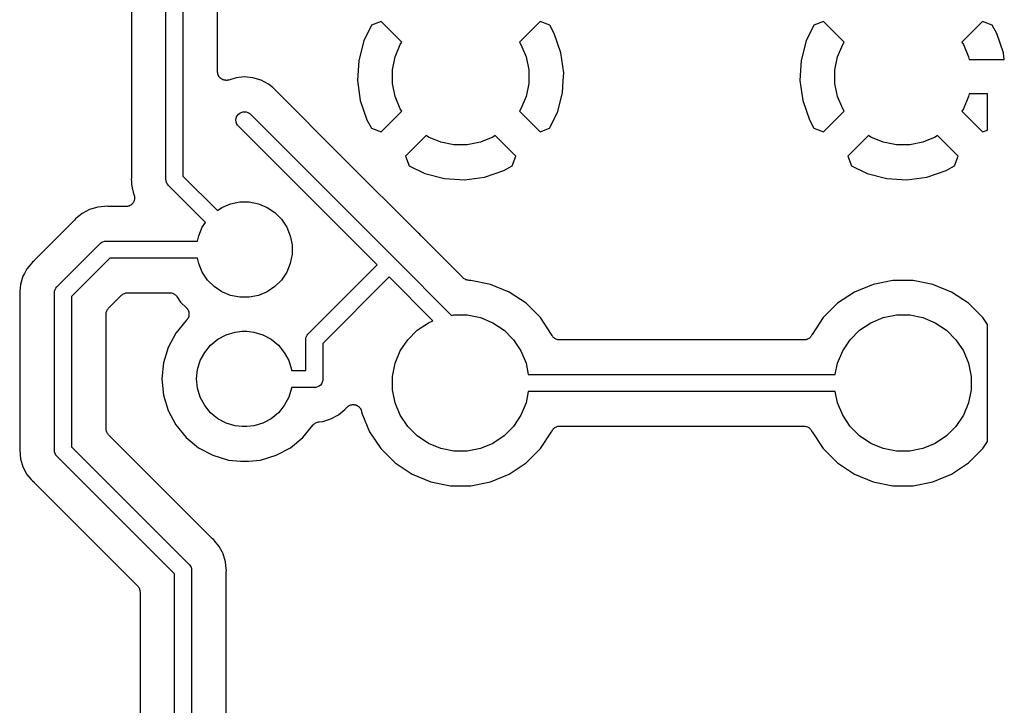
# Model space of a CAD drawing. Extents: x 3.04 to 9.02, y -6.31 to -2.47.
# Tile 14 of 33: x 6 to 6.57, y -3.64 to -3.24. Entities that reach past the tile are written whole.
import ezdxf

# ---------------------------------------------------------------- set-up
doc = ezdxf.new("R2010")
doc.units = 0
doc.header["$MEASUREMENT"] = 0
doc.layers.add('BLACK', color=7, linetype='CONTINUOUS')

msp = doc.modelspace()

# ---------------------------------------------------------------- linework, layer by layer
at = {"layer": 'BLACK', "linetype": 'CONTINUOUS'}
for p, q in [((6.08957, -3.33424), (6.08957, -3.15492)), ((6.09941, -3.15024), (6.09941, -3.33244)), ((6.11941, -3.27214), (6.11941, -3.15147)), ((6.06957, -3.17992), (6.06957, -3.33301)), ((6.2085, -3.24515), (6.20405, -3.25429)), ((6.21401, -3.24315), (6.2085, -3.24515)), ((6.22595, -3.25509), (6.21401, -3.24315)), ((6.30599, -3.24315), (6.29405, -3.25509)), ((6.31161, -3.24519), (6.30599, -3.24315)), ((6.31417, -3.25), (6.31161, -3.24519)), ((6.4644, -3.24515), (6.45996, -3.25429)), ((6.46992, -3.24315), (6.4644, -3.24515)), ((6.48186, -3.25509), (6.46992, -3.24315)), ((6.56189, -3.24315), (6.54995, -3.25509)), ((6.56751, -3.24519), (6.56189, -3.24315)), ((6.57008, -3.25), (6.56751, -3.24519)), ((6.31803, -3.26114), (6.31417, -3.25)), ((6.57393, -3.26114), (6.57008, -3.25)), ((6.20405, -3.25429), (6.20109, -3.2656)), ((6.22214, -3.26352), (6.22511, -3.25635)), ((6.22511, -3.25635), (6.22595, -3.25509)), ((6.29405, -3.25509), (6.29489, -3.25635)), ((6.29489, -3.25635), (6.29786, -3.26352)), ((6.45996, -3.25429), (6.45699, -3.2656)), ((6.47805, -3.26352), (6.48102, -3.25635)), ((6.48102, -3.25635), (6.48186, -3.25509)), ((6.54995, -3.25509), (6.55079, -3.25635)), ((6.55079, -3.25635), (6.55376, -3.26352)), ((6.31961, -3.27273), (6.31803, -3.26114)), ((6.57448, -3.26511), (6.57393, -3.26114)), ((6.20109, -3.2656), (6.20039, -3.27727)), ((6.22063, -3.27112), (6.22214, -3.26352)), ((6.29786, -3.26352), (6.29937, -3.27112)), ((6.45699, -3.2656), (6.45629, -3.27727)), ((6.47654, -3.27112), (6.47805, -3.26352)), ((6.55376, -3.26352), (6.55409, -3.26516)), ((6.55409, -3.26516), (6.57404, -3.26516)), ((6.57404, -3.26516), (6.57448, -3.26511)), ((6.11943, -3.27237), (6.11941, -3.27214)), ((6.11943, -3.2726), (6.11943, -3.27237)), ((6.11948, -3.27286), (6.11943, -3.2726)), ((6.1195, -3.27311), (6.11948, -3.27286)), ((6.11957, -3.27333), (6.1195, -3.27311)), ((6.11961, -3.27356), (6.11957, -3.27333)), ((6.11971, -3.2738), (6.11961, -3.27356)), ((6.11979, -3.27405), (6.11971, -3.2738)), ((6.11989, -3.27425), (6.11979, -3.27405)), ((6.11998, -3.27446), (6.11989, -3.27425)), ((6.12012, -3.27468), (6.11998, -3.27446)), ((6.12024, -3.27491), (6.12012, -3.27468)), ((6.22063, -3.27888), (6.22063, -3.27112)), ((6.29937, -3.27112), (6.29937, -3.27888)), ((6.31935, -3.27716), (6.31961, -3.27273)), ((6.47654, -3.27888), (6.47654, -3.27112)), ((6.12039, -3.27509), (6.12024, -3.27491)), ((6.12052, -3.27528), (6.12039, -3.27509)), ((6.1207, -3.27546), (6.12052, -3.27528)), ((6.12086, -3.27567), (6.1207, -3.27546)), ((6.12104, -3.27581), (6.12086, -3.27567)), ((6.1212, -3.27598), (6.12104, -3.27581)), ((6.12141, -3.27612), (6.1212, -3.27598)), ((6.12161, -3.27629), (6.12141, -3.27612)), ((6.12182, -3.2764), (6.12161, -3.27629)), ((6.12201, -3.27653), (6.12182, -3.2764)), ((6.12224, -3.27663), (6.12201, -3.27653)), ((6.12247, -3.27675), (6.12224, -3.27663)), ((6.12269, -3.27682), (6.12247, -3.27675)), ((6.1229, -3.27691), (6.12269, -3.27682)), ((6.12316, -3.27696), (6.1229, -3.27691)), ((6.1234, -3.27704), (6.12316, -3.27696)), ((6.12363, -3.27706), (6.1234, -3.27704)), ((6.12386, -3.27711), (6.12363, -3.27706)), ((6.12412, -3.27711), (6.12386, -3.27711)), ((6.12437, -3.27714), (6.12412, -3.27711)), ((6.1246, -3.27712), (6.12437, -3.27714)), ((6.12483, -3.27712), (6.1246, -3.27712)), ((6.12509, -3.27708), (6.12483, -3.27712)), ((6.12535, -3.27705), (6.12509, -3.27708)), ((6.12557, -3.27699), (6.12535, -3.27705)), ((6.12579, -3.27695), (6.12557, -3.27699)), ((6.12586, -3.27693), (6.12579, -3.27695)), ((6.13011, -3.27564), (6.12586, -3.27693)), ((6.135, -3.27516), (6.13011, -3.27564)), ((6.13988, -3.27564), (6.135, -3.27516)), ((6.14458, -3.27706), (6.13988, -3.27564)), ((6.14891, -3.27938), (6.14458, -3.27706)), ((6.15129, -3.28133), (6.14891, -3.27938)), ((6.20039, -3.27727), (6.20197, -3.28886)), ((6.22214, -3.28648), (6.22063, -3.27888)), ((6.29937, -3.27888), (6.29786, -3.28648)), ((6.31891, -3.2844), (6.31935, -3.27716)), ((6.31935, -3.27716), (6.31935, -3.27716)), ((6.45629, -3.27727), (6.45788, -3.28886)), ((6.47805, -3.28648), (6.47654, -3.27888)), ((6.15176, -3.28171), (6.15129, -3.28133)), ((6.15129, -3.28133), (6.15129, -3.28133)), ((6.19329, -3.32324), (6.15176, -3.28171)), ((6.31595, -3.29571), (6.31891, -3.2844)), ((6.55409, -3.28484), (6.55376, -3.28648)), ((6.56469, -3.28484), (6.55409, -3.28484)), ((6.56469, -3.30584), (6.56469, -3.28484)), ((6.20197, -3.28886), (6.20583, -3.3)), ((6.22511, -3.29365), (6.22214, -3.28648)), ((6.29786, -3.28648), (6.29489, -3.29365)), ((6.45788, -3.28886), (6.46173, -3.3)), ((6.48102, -3.29365), (6.47805, -3.28648)), ((6.55376, -3.28648), (6.55079, -3.29365)), ((6.13043, -3.2983), (6.13089, -3.29745)), ((6.13089, -3.29745), (6.1315, -3.2967)), ((6.1315, -3.2967), (6.13225, -3.29609)), ((6.13225, -3.29609), (6.13311, -3.29563)), ((6.13311, -3.29563), (6.13404, -3.29535)), ((6.13404, -3.29535), (6.135, -3.29525)), ((6.135, -3.29525), (6.13596, -3.29535)), ((6.13596, -3.29535), (6.13689, -3.29563)), ((6.13689, -3.29563), (6.13775, -3.29609)), ((6.13775, -3.29609), (6.13831, -3.29655)), ((6.13831, -3.29655), (6.22197, -3.3802)), ((6.21401, -3.30685), (6.22595, -3.29491)), ((6.22595, -3.29491), (6.22511, -3.29365)), ((6.29489, -3.29365), (6.29405, -3.29491)), ((6.29405, -3.29491), (6.30599, -3.30685)), ((6.3115, -3.30485), (6.31595, -3.29571)), ((6.46992, -3.30685), (6.48186, -3.29491)), ((6.48186, -3.29491), (6.48102, -3.29365)), ((6.55079, -3.29365), (6.54995, -3.29491)), ((6.54995, -3.29491), (6.56189, -3.30685)), ((6.13005, -3.3002), (6.13015, -3.29923)), ((6.13015, -3.30116), (6.13005, -3.3002)), ((6.13015, -3.29923), (6.13043, -3.2983)), ((6.13043, -3.30209), (6.13015, -3.30116)), ((6.13089, -3.30294), (6.13043, -3.30209)), ((6.13135, -3.30351), (6.13089, -3.30294)), ((6.20583, -3.3), (6.20839, -3.30481)), ((6.46173, -3.3), (6.4643, -3.30481)), ((6.2117, -3.38385), (6.13135, -3.30351)), ((6.20839, -3.30481), (6.21401, -3.30685)), ((6.30599, -3.30685), (6.3115, -3.30485)), ((6.4643, -3.30481), (6.46992, -3.30685)), ((6.56189, -3.30685), (6.56469, -3.30584)), ((6.24009, -3.30905), (6.22815, -3.32099)), ((6.24135, -3.30989), (6.24009, -3.30905)), ((6.24852, -3.31286), (6.24135, -3.30989)), ((6.25612, -3.31437), (6.24852, -3.31286)), ((6.26388, -3.31437), (6.25612, -3.31437)), ((6.27148, -3.31286), (6.26388, -3.31437)), ((6.27865, -3.30989), (6.27148, -3.31286)), ((6.27991, -3.30905), (6.27865, -3.30989)), ((6.29185, -3.32099), (6.27991, -3.30905)), ((6.496, -3.30905), (6.48406, -3.32099)), ((6.49726, -3.30989), (6.496, -3.30905)), ((6.50442, -3.31286), (6.49726, -3.30989)), ((6.51203, -3.31437), (6.50442, -3.31286)), ((6.51978, -3.31437), (6.51203, -3.31437)), ((6.52739, -3.31286), (6.51978, -3.31437)), ((6.53455, -3.30989), (6.52739, -3.31286)), ((6.53581, -3.30905), (6.53455, -3.30989)), ((6.54775, -3.32099), (6.53581, -3.30905)), ((6.23524, -3.36519), (6.19329, -3.32324)), ((6.19329, -3.32324), (6.19329, -3.32324)), ((6.22815, -3.32099), (6.23015, -3.3265)), ((6.28981, -3.32661), (6.29185, -3.32099)), ((6.48406, -3.32099), (6.48606, -3.3265)), ((6.54572, -3.32661), (6.54775, -3.32099)), ((6.23015, -3.3265), (6.23929, -3.33095)), ((6.23929, -3.33095), (6.2506, -3.33391)), ((6.27386, -3.33303), (6.285, -3.32917)), ((6.285, -3.32917), (6.28981, -3.32661)), ((6.48606, -3.3265), (6.49519, -3.33095)), ((6.49519, -3.33095), (6.5065, -3.33391)), ((6.52976, -3.33303), (6.54091, -3.32917)), ((6.54091, -3.32917), (6.54572, -3.32661)), ((6.06954, -3.3335), (6.06945, -3.33448)), ((6.06945, -3.33448), (6.06954, -3.33546)), ((6.06957, -3.33308), (6.06954, -3.33329)), ((6.06954, -3.33329), (6.06954, -3.3335)), ((6.06954, -3.33546), (6.06955, -3.33549)), ((6.06955, -3.33549), (6.06971, -3.33717)), ((6.06957, -3.33301), (6.06957, -3.33308)), ((6.06971, -3.33717), (6.06971, -3.33717)), ((6.06971, -3.33717), (6.06993, -3.33936)), ((6.08954, -3.33448), (6.08957, -3.33424)), ((6.08957, -3.33472), (6.08954, -3.33448)), ((6.0896, -3.33508), (6.08957, -3.33472)), ((6.08957, -3.33472), (6.08957, -3.33472)), ((6.08964, -3.33544), (6.0896, -3.33508)), ((6.08979, -3.33593), (6.08964, -3.33544)), ((6.08964, -3.33544), (6.08964, -3.33544)), ((6.08964, -3.33544), (6.08964, -3.33544)), ((6.08992, -3.33637), (6.08979, -3.33593)), ((6.09017, -3.33685), (6.08992, -3.33637)), ((6.08992, -3.33637), (6.08992, -3.33637)), ((6.08992, -3.33637), (6.08992, -3.33637)), ((6.09038, -3.33723), (6.09017, -3.33685)), ((6.09099, -3.33798), (6.09038, -3.33723)), ((6.09038, -3.33723), (6.09038, -3.33723)), ((6.09038, -3.33723), (6.09038, -3.33723)), ((6.09941, -3.33244), (6.11931, -3.35234)), ((6.2506, -3.33391), (6.26227, -3.33461)), ((6.26227, -3.33461), (6.27386, -3.33303)), ((6.5065, -3.33391), (6.51818, -3.33461)), ((6.51818, -3.33461), (6.52976, -3.33303)), ((6.06993, -3.33936), (6.07068, -3.34186)), ((6.07068, -3.34186), (6.07068, -3.34186)), ((6.07068, -3.34186), (6.07122, -3.34363)), ((6.09118, -3.33813), (6.09099, -3.33798)), ((6.11234, -3.3593), (6.09118, -3.33813)), ((6.06996, -3.34863), (6.06976, -3.34879)), ((6.07011, -3.34845), (6.06996, -3.34863)), ((6.07027, -3.34829), (6.07011, -3.34845)), ((6.07042, -3.34807), (6.07027, -3.34829)), ((6.07058, -3.34787), (6.07042, -3.34807)), ((6.07069, -3.34767), (6.07058, -3.34787)), ((6.07082, -3.34748), (6.07069, -3.34767)), ((6.07092, -3.34724), (6.07082, -3.34748)), ((6.07104, -3.34702), (6.07092, -3.34724)), ((6.07111, -3.3468), (6.07104, -3.34702)), ((6.0712, -3.34658), (6.07111, -3.3468)), ((6.07126, -3.34633), (6.0712, -3.34658)), ((6.07122, -3.34363), (6.07124, -3.34369)), ((6.07124, -3.34369), (6.07128, -3.34392)), ((6.07133, -3.34608), (6.07126, -3.34633)), ((6.07128, -3.34392), (6.07135, -3.34414)), ((6.07136, -3.34586), (6.07133, -3.34608)), ((6.07135, -3.34414), (6.07137, -3.3444)), ((6.0714, -3.34563), (6.07136, -3.34586)), ((6.07137, -3.3444), (6.07142, -3.34465)), ((6.07141, -3.34537), (6.0714, -3.34563)), ((6.07142, -3.34465), (6.07141, -3.34488)), ((6.07141, -3.34488), (6.07144, -3.34511)), ((6.07144, -3.34511), (6.07141, -3.34537)), ((6.12195, -3.35058), (6.12696, -3.3485)), ((6.12696, -3.3485), (6.13229, -3.34744)), ((6.13229, -3.34744), (6.13771, -3.34744)), ((6.13771, -3.34744), (6.14304, -3.3485)), ((6.14304, -3.3485), (6.14805, -3.35058)), ((6.04109, -3.35418), (6.03729, -3.35729)), ((6.04542, -3.35186), (6.04109, -3.35418)), ((6.05011, -3.35044), (6.04542, -3.35186)), ((6.05402, -3.35005), (6.05011, -3.35044)), ((6.055, -3.34996), (6.05402, -3.35005)), ((6.05598, -3.35005), (6.055, -3.34996)), ((6.05619, -3.35005), (6.05598, -3.35005)), ((6.0564, -3.35008), (6.05619, -3.35005)), ((6.05647, -3.35008), (6.0564, -3.35008)), ((6.06644, -3.35008), (6.05647, -3.35008)), ((6.06666, -3.35006), (6.06644, -3.35008)), ((6.06689, -3.35006), (6.06666, -3.35006)), ((6.06715, -3.35001), (6.06689, -3.35006)), ((6.06741, -3.34998), (6.06715, -3.35001)), ((6.06763, -3.34992), (6.06741, -3.34998)), ((6.06785, -3.34987), (6.06763, -3.34992)), ((6.06809, -3.34978), (6.06785, -3.34987)), ((6.06834, -3.3497), (6.06809, -3.34978)), ((6.06854, -3.34959), (6.06834, -3.3497)), ((6.06876, -3.34951), (6.06854, -3.34959)), ((6.06897, -3.34937), (6.06876, -3.34951)), ((6.0692, -3.34924), (6.06897, -3.34937)), ((6.06938, -3.3491), (6.0692, -3.34924)), ((6.06957, -3.34897), (6.06938, -3.3491)), ((6.06976, -3.34879), (6.06957, -3.34897)), ((6.11931, -3.35234), (6.12195, -3.35058)), ((6.14805, -3.35058), (6.15257, -3.35359)), ((6.15257, -3.35359), (6.15641, -3.35743)), ((6.03634, -3.35842), (6.01342, -3.38134)), ((6.03647, -3.35825), (6.03634, -3.35842)), ((6.03662, -3.35811), (6.03647, -3.35825)), ((6.03667, -3.35805), (6.03662, -3.35811)), ((6.03729, -3.35729), (6.03667, -3.35805)), ((6.11058, -3.36195), (6.11234, -3.3593)), ((6.15641, -3.35743), (6.15942, -3.36195)), ((6.1085, -3.36696), (6.11058, -3.36195)), ((6.15942, -3.36195), (6.1615, -3.36696)), ((6.23541, -3.36533), (6.23524, -3.36519)), ((6.23555, -3.36548), (6.23541, -3.36533)), ((6.23561, -3.36552), (6.23555, -3.36548)), ((6.23637, -3.36615), (6.23561, -3.36552)), ((6.05135, -3.37169), (6.0515, -3.3715)), ((6.0515, -3.3715), (6.05169, -3.37135)), ((6.05169, -3.37135), (6.05225, -3.37089)), ((6.05169, -3.37135), (6.05169, -3.37135)), ((6.05225, -3.37089), (6.05311, -3.37043)), ((6.05311, -3.37043), (6.05404, -3.37015)), ((6.05404, -3.37015), (6.05476, -3.37008)), ((6.05476, -3.37008), (6.055, -3.37005)), ((6.05476, -3.37008), (6.05476, -3.37008)), ((6.055, -3.37005), (6.05524, -3.37008)), ((6.05524, -3.37008), (6.10788, -3.37008)), ((6.10788, -3.37008), (6.1085, -3.36696)), ((6.1615, -3.36696), (6.16256, -3.37229)), ((6.23699, -3.36691), (6.23637, -3.36615)), ((6.23714, -3.36706), (6.23699, -3.36691)), ((6.23727, -3.36722), (6.23714, -3.36706)), ((6.23732, -3.36727), (6.23727, -3.36722)), ((6.26138, -3.39133), (6.23732, -3.36727)), ((6.02669, -3.39635), (6.05135, -3.37169)), ((6.16256, -3.37229), (6.16256, -3.37771)), ((6.01229, -3.38229), (6.01043, -3.38456)), ((6.01305, -3.38167), (6.01229, -3.38229)), ((6.0132, -3.38152), (6.01305, -3.38167)), ((6.01337, -3.38139), (6.0132, -3.38152)), ((6.01342, -3.38134), (6.01337, -3.38139)), ((6.05704, -3.37992), (6.03492, -3.40204)), ((6.10788, -3.37992), (6.05704, -3.37992)), ((6.1085, -3.38304), (6.10788, -3.37992)), ((6.16256, -3.37771), (6.1615, -3.38304)), ((6.22197, -3.3802), (6.22216, -3.38036)), ((6.22216, -3.38036), (6.22231, -3.38055)), ((6.22231, -3.38055), (6.22231, -3.38055)), ((6.22231, -3.38055), (6.22231, -3.38055)), ((6.22231, -3.38055), (6.25482, -3.41305)), ((6.00918, -3.38609), (6.0077, -3.38886)), ((6.01043, -3.38456), (6.00918, -3.38609)), ((6.01043, -3.38456), (6.01043, -3.38456)), ((6.11058, -3.38805), (6.1085, -3.38304)), ((6.11359, -3.39257), (6.11058, -3.38805)), ((6.15942, -3.38805), (6.15641, -3.39257)), ((6.1615, -3.38304), (6.15942, -3.38805)), ((6.17206, -3.4235), (6.2117, -3.38385)), ((6.00686, -3.39042), (6.00544, -3.39511)), ((6.0077, -3.38886), (6.00686, -3.39042)), ((6.0077, -3.38886), (6.0077, -3.38886)), ((6.11743, -3.39641), (6.11359, -3.39257)), ((6.15641, -3.39257), (6.15257, -3.39641)), ((6.21866, -3.39081), (6.18029, -3.42919)), ((6.24402, -3.41617), (6.21866, -3.39081)), ((6.26174, -3.39162), (6.26138, -3.39133)), ((6.26209, -3.39192), (6.26174, -3.39162)), ((6.26211, -3.39193), (6.26209, -3.39192)), ((6.26213, -3.39195), (6.26211, -3.39193)), ((6.26254, -3.39217), (6.26213, -3.39195)), ((6.26295, -3.39239), (6.26254, -3.39217)), ((6.26297, -3.3924), (6.26295, -3.39239)), ((6.26299, -3.39241), (6.26297, -3.3924)), ((6.26343, -3.39255), (6.26299, -3.39241)), ((6.26388, -3.39269), (6.26343, -3.39255)), ((6.2639, -3.39269), (6.26388, -3.39269)), ((6.26393, -3.3927), (6.2639, -3.39269)), ((6.26438, -3.39274), (6.26393, -3.3927)), ((6.26485, -3.39279), (6.26438, -3.39274)), ((6.2649, -3.3928), (6.26485, -3.39279)), ((6.26492, -3.3928), (6.2649, -3.3928)), ((6.2649, -3.3928), (6.2649, -3.3928)), ((6.2649, -3.3928), (6.2649, -3.3928)), ((6.26585, -3.3928), (6.26492, -3.3928)), ((6.27732, -3.39508), (6.26585, -3.3928)), ((6.51006, -3.3928), (6.49859, -3.39508)), ((6.52175, -3.3928), (6.51006, -3.3928)), ((6.53322, -3.39508), (6.52175, -3.3928)), ((6.00505, -3.39902), (6.00496, -3.4)), ((6.00496, -3.4), (6.00505, -3.40098)), ((6.00544, -3.39511), (6.00505, -3.39902)), ((6.00505, -3.39902), (6.00505, -3.39902)), ((6.02506, -3.4), (6.02508, -3.39976)), ((6.02508, -3.40024), (6.02506, -3.4)), ((6.02508, -3.39976), (6.02515, -3.39904)), ((6.02508, -3.39976), (6.02508, -3.39976)), ((6.02515, -3.39904), (6.02543, -3.39811)), ((6.02543, -3.39811), (6.02589, -3.39725)), ((6.02589, -3.39725), (6.0265, -3.3965)), ((6.0265, -3.3965), (6.02669, -3.39635)), ((6.06598, -3.40015), (6.06642, -3.40002)), ((6.06642, -3.40002), (6.06645, -3.40001)), ((6.06645, -3.40001), (6.06647, -3.40001)), ((6.06647, -3.40001), (6.06693, -3.39997)), ((6.06693, -3.39997), (6.06739, -3.39992)), ((6.06739, -3.39992), (6.09178, -3.39992)), ((6.09178, -3.39992), (6.0918, -3.39992)), ((6.0918, -3.39992), (6.0918, -3.39992)), ((6.0918, -3.39992), (6.0918, -3.39992)), ((6.0918, -3.39992), (6.09185, -3.39992)), ((6.09185, -3.39992), (6.09231, -3.39997)), ((6.09231, -3.39997), (6.09277, -3.40002)), ((6.09277, -3.40002), (6.0928, -3.40003)), ((6.0928, -3.40003), (6.09282, -3.40003)), ((6.09282, -3.40003), (6.09326, -3.40017)), ((6.12195, -3.39942), (6.11743, -3.39641)), ((6.12696, -3.4015), (6.12195, -3.39942)), ((6.14805, -3.39942), (6.14304, -3.4015)), ((6.15257, -3.39641), (6.14805, -3.39942)), ((6.28812, -3.39955), (6.27732, -3.39508)), ((6.29785, -3.40605), (6.28812, -3.39955)), ((6.48778, -3.39955), (6.47806, -3.40605)), ((6.49859, -3.39508), (6.48778, -3.39955)), ((6.54403, -3.39955), (6.53322, -3.39508)), ((6.55375, -3.40605), (6.54403, -3.39955)), ((6.00505, -3.40098), (6.00506, -3.40105)), ((6.00506, -3.40105), (6.00506, -3.40126)), ((6.00506, -3.40126), (6.00508, -3.40147)), ((6.00508, -3.40147), (6.00508, -3.48955)), ((6.02508, -3.49078), (6.02508, -3.40024)), ((6.03492, -3.40204), (6.03492, -3.48899)), ((6.05639, -3.40886), (6.06386, -3.40139)), ((6.06386, -3.40139), (6.06387, -3.40137)), ((6.06387, -3.40137), (6.06391, -3.40134)), ((6.06387, -3.40137), (6.06387, -3.40137)), ((6.06387, -3.40137), (6.06387, -3.40137)), ((6.06391, -3.40134), (6.06427, -3.40105)), ((6.06427, -3.40105), (6.06463, -3.40076)), ((6.06463, -3.40076), (6.06465, -3.40074)), ((6.06465, -3.40074), (6.06467, -3.40073)), ((6.06467, -3.40073), (6.06508, -3.40051)), ((6.06508, -3.40051), (6.06549, -3.4003)), ((6.06549, -3.4003), (6.06551, -3.40029)), ((6.06551, -3.40029), (6.06554, -3.40028)), ((6.06554, -3.40028), (6.06598, -3.40015)), ((6.09326, -3.40017), (6.09371, -3.40031)), ((6.09371, -3.40031), (6.09373, -3.40032)), ((6.09373, -3.40032), (6.09375, -3.40033)), ((6.09375, -3.40033), (6.09416, -3.40055)), ((6.09416, -3.40055), (6.09457, -3.40077)), ((6.09457, -3.40077), (6.09458, -3.40078)), ((6.09458, -3.40078), (6.09461, -3.4008)), ((6.09461, -3.4008), (6.09496, -3.4011)), ((6.09496, -3.4011), (6.09532, -3.40139)), ((6.09532, -3.40139), (6.09533, -3.40141)), ((6.09533, -3.40141), (6.09535, -3.40142)), ((6.09535, -3.40142), (6.09564, -3.40179)), ((6.09564, -3.40179), (6.09594, -3.40214)), ((6.09594, -3.40214), (6.09806, -3.40532)), ((6.09806, -3.40532), (6.10145, -3.40871)), ((6.13229, -3.40256), (6.12696, -3.4015)), ((6.13771, -3.40256), (6.13229, -3.40256)), ((6.14304, -3.4015), (6.13771, -3.40256)), ((6.05497, -3.41186), (6.05502, -3.41141)), ((6.05502, -3.41141), (6.05503, -3.41138)), ((6.05503, -3.41135), (6.05517, -3.41091)), ((6.05503, -3.41138), (6.05503, -3.41135)), ((6.05517, -3.41091), (6.05531, -3.41047)), ((6.05531, -3.41047), (6.05532, -3.41045)), ((6.05532, -3.41045), (6.05533, -3.41042)), ((6.05533, -3.41042), (6.05555, -3.41002)), ((6.05555, -3.41002), (6.05577, -3.40961)), ((6.05577, -3.40961), (6.05578, -3.40959)), ((6.05578, -3.40959), (6.0558, -3.40957)), ((6.0558, -3.40957), (6.05609, -3.40921)), ((6.05609, -3.40921), (6.05639, -3.40886)), ((6.10145, -3.40871), (6.1015, -3.40876)), ((6.1015, -3.40876), (6.10164, -3.40894)), ((6.10164, -3.40894), (6.1018, -3.4091)), ((6.1018, -3.4091), (6.10195, -3.40932)), ((6.10195, -3.40932), (6.10211, -3.40952)), ((6.10211, -3.40952), (6.10221, -3.40972)), ((6.10221, -3.40972), (6.10234, -3.40992)), ((6.10234, -3.40992), (6.10244, -3.41016)), ((6.10244, -3.41016), (6.10256, -3.41039)), ((6.10256, -3.41039), (6.10262, -3.41061)), ((6.10262, -3.41061), (6.10271, -3.41082)), ((6.10271, -3.41082), (6.10276, -3.41108)), ((6.10276, -3.41108), (6.10283, -3.41133)), ((6.10283, -3.41133), (6.10285, -3.41155)), ((6.30612, -3.41432), (6.29785, -3.40605)), ((6.47806, -3.40605), (6.46979, -3.41432)), ((6.56202, -3.41432), (6.55375, -3.40605)), ((6.05492, -3.41232), (6.05497, -3.41186)), ((6.05492, -3.41238), (6.05492, -3.41232)), ((6.05492, -3.41239), (6.05492, -3.41238)), ((6.05492, -3.41238), (6.05492, -3.41238)), ((6.05492, -3.41238), (6.05492, -3.41238)), ((6.05492, -3.47863), (6.05492, -3.41239)), ((6.10128, -3.41592), (6.09526, -3.42325)), ((6.10143, -3.41581), (6.10128, -3.41592)), ((6.10159, -3.41561), (6.10143, -3.41581)), ((6.10178, -3.41542), (6.10159, -3.41561)), ((6.1019, -3.41523), (6.10178, -3.41542)), ((6.10205, -3.41506), (6.1019, -3.41523)), ((6.10218, -3.41483), (6.10205, -3.41506)), ((6.10232, -3.41461), (6.10218, -3.41483)), ((6.10241, -3.4144), (6.10232, -3.41461)), ((6.10252, -3.4142), (6.10241, -3.4144)), ((6.1026, -3.41395), (6.10252, -3.4142)), ((6.1027, -3.41371), (6.1026, -3.41395)), ((6.10274, -3.41349), (6.1027, -3.41371)), ((6.10281, -3.41327), (6.10274, -3.41349)), ((6.10284, -3.41301), (6.10281, -3.41327)), ((6.10289, -3.41275), (6.10284, -3.41301)), ((6.10285, -3.41155), (6.10289, -3.41178)), ((6.10289, -3.41178), (6.10289, -3.41204)), ((6.10289, -3.41204), (6.10292, -3.4123)), ((6.10292, -3.4123), (6.10289, -3.41252)), ((6.10289, -3.41252), (6.10289, -3.41275)), ((6.24135, -3.41728), (6.24402, -3.41617)), ((6.25482, -3.41305), (6.25612, -3.4128)), ((6.25612, -3.4128), (6.26388, -3.4128)), ((6.26388, -3.4128), (6.27148, -3.41431)), ((6.27148, -3.41431), (6.27865, -3.41728)), ((6.31261, -3.42404), (6.30612, -3.41432)), ((6.46979, -3.41432), (6.46329, -3.42404)), ((6.49726, -3.41728), (6.50442, -3.41431)), ((6.50442, -3.41431), (6.51203, -3.4128)), ((6.51203, -3.4128), (6.51978, -3.4128)), ((6.51978, -3.4128), (6.52739, -3.41431)), ((6.52739, -3.41431), (6.53455, -3.41728)), ((6.56469, -3.41831), (6.56202, -3.41432)), ((6.1244, -3.42422), (6.1296, -3.42264)), ((6.1296, -3.42264), (6.13365, -3.42224)), ((6.13365, -3.42224), (6.13635, -3.42224)), ((6.13635, -3.42224), (6.1404, -3.42264)), ((6.1404, -3.42264), (6.1456, -3.42422)), ((6.22942, -3.42707), (6.2349, -3.42158)), ((6.2349, -3.42158), (6.24135, -3.41728)), ((6.27865, -3.41728), (6.2851, -3.42158)), ((6.2851, -3.42158), (6.29058, -3.42707)), ((6.48532, -3.42707), (6.49081, -3.42158)), ((6.49081, -3.42158), (6.49726, -3.41728)), ((6.53455, -3.41728), (6.541, -3.42158)), ((6.541, -3.42158), (6.54649, -3.42707)), ((6.56469, -3.48602), (6.56469, -3.41831)), ((6.09526, -3.42325), (6.09085, -3.43152)), ((6.11542, -3.43022), (6.11961, -3.42678)), ((6.11961, -3.42678), (6.1244, -3.42422)), ((6.1456, -3.42422), (6.15039, -3.42678)), ((6.15039, -3.42678), (6.15458, -3.43022)), ((6.17042, -3.42715), (6.17045, -3.42688)), ((6.17044, -3.42739), (6.17042, -3.42715)), ((6.17044, -3.44488), (6.17044, -3.42739)), ((6.17045, -3.42688), (6.17052, -3.42618)), ((6.17052, -3.42618), (6.17055, -3.42606)), ((6.17055, -3.42606), (6.1708, -3.42526)), ((6.1708, -3.42526), (6.17125, -3.4244)), ((6.17125, -3.4244), (6.17172, -3.42384)), ((6.17172, -3.42384), (6.17187, -3.42365)), ((6.17172, -3.42384), (6.17172, -3.42384)), ((6.17187, -3.42365), (6.17206, -3.4235)), ((6.22511, -3.43352), (6.22942, -3.42707)), ((6.29058, -3.42707), (6.29489, -3.43352)), ((6.31266, -3.42416), (6.31261, -3.42404)), ((6.31288, -3.42457), (6.31266, -3.42416)), ((6.3131, -3.42498), (6.31288, -3.42457)), ((6.31311, -3.425), (6.3131, -3.42498)), ((6.31312, -3.42502), (6.31311, -3.425)), ((6.31341, -3.42538), (6.31312, -3.42502)), ((6.31371, -3.42574), (6.31341, -3.42538)), ((6.31372, -3.42576), (6.31371, -3.42574)), ((6.31374, -3.42577), (6.31372, -3.42576)), ((6.3141, -3.42607), (6.31374, -3.42577)), ((6.31446, -3.42637), (6.3141, -3.42607)), ((6.31447, -3.42638), (6.31446, -3.42637)), ((6.31449, -3.42639), (6.31447, -3.42638)), ((6.3149, -3.42662), (6.31449, -3.42639)), ((6.31531, -3.42684), (6.3149, -3.42662)), ((6.31533, -3.42685), (6.31531, -3.42684)), ((6.31535, -3.42686), (6.31533, -3.42685)), ((6.31579, -3.42699), (6.31535, -3.42686)), ((6.31624, -3.42713), (6.31579, -3.42699)), ((6.31626, -3.42714), (6.31624, -3.42713)), ((6.31628, -3.42714), (6.31626, -3.42714)), ((6.31675, -3.42719), (6.31628, -3.42714)), ((6.31721, -3.42724), (6.31675, -3.42719)), ((6.31725, -3.42724), (6.31721, -3.42724)), ((6.31726, -3.42724), (6.31725, -3.42724)), ((6.31725, -3.42724), (6.31725, -3.42724)), ((6.31728, -3.42724), (6.31726, -3.42724)), ((6.45863, -3.42724), (6.31728, -3.42724)), ((6.45909, -3.4272), (6.45863, -3.42724)), ((6.45955, -3.42716), (6.45909, -3.4272)), ((6.45958, -3.42715), (6.45955, -3.42716)), ((6.4596, -3.42715), (6.45958, -3.42715)), ((6.46004, -3.42701), (6.4596, -3.42715)), ((6.46049, -3.42688), (6.46004, -3.42701)), ((6.46051, -3.42687), (6.46049, -3.42688)), ((6.46053, -3.42687), (6.46051, -3.42687)), ((6.46094, -3.42665), (6.46053, -3.42687)), ((6.46136, -3.42643), (6.46094, -3.42665)), ((6.46137, -3.42642), (6.46136, -3.42643)), ((6.46139, -3.42641), (6.46137, -3.42642)), ((6.46176, -3.42611), (6.46139, -3.42641)), ((6.46212, -3.42582), (6.46176, -3.42611)), ((6.46213, -3.42581), (6.46212, -3.42582)), ((6.46215, -3.42579), (6.46213, -3.42581)), ((6.46245, -3.42543), (6.46215, -3.42579)), ((6.46275, -3.42508), (6.46245, -3.42543)), ((6.46276, -3.42506), (6.46275, -3.42508)), ((6.46277, -3.42504), (6.46276, -3.42506)), ((6.46299, -3.42463), (6.46277, -3.42504)), ((6.46322, -3.42422), (6.46299, -3.42463)), ((6.46323, -3.42418), (6.46322, -3.42422)), ((6.46324, -3.42418), (6.46323, -3.42418)), ((6.46323, -3.42418), (6.46323, -3.42418)), ((6.46329, -3.42404), (6.46324, -3.42416)), ((6.46324, -3.42416), (6.46324, -3.42418)), ((6.48102, -3.43352), (6.48532, -3.42707)), ((6.54649, -3.42707), (6.55079, -3.43352)), ((6.09085, -3.43152), (6.08813, -3.44048)), ((6.11197, -3.43442), (6.11542, -3.43022)), ((6.15458, -3.43022), (6.15803, -3.43442)), ((6.18029, -3.42919), (6.18029, -3.44956)), ((6.22214, -3.44068), (6.22511, -3.43352)), ((6.29489, -3.43352), (6.29786, -3.44068)), ((6.47805, -3.44068), (6.48102, -3.43352)), ((6.55079, -3.43352), (6.55376, -3.44068)), ((6.10784, -3.4444), (6.10942, -3.43921)), ((6.10942, -3.43921), (6.11197, -3.43442)), ((6.15803, -3.43442), (6.16058, -3.43921)), ((6.16058, -3.43921), (6.16216, -3.4444)), ((6.08813, -3.44048), (6.08721, -3.4498)), ((6.10731, -3.4498), (6.10784, -3.4444)), ((6.16216, -3.4444), (6.16221, -3.44488)), ((6.16221, -3.44488), (6.17044, -3.44488)), ((6.22063, -3.44829), (6.22214, -3.44068)), ((6.29786, -3.44068), (6.29916, -3.44724)), ((6.47674, -3.44724), (6.47805, -3.44068)), ((6.55376, -3.44068), (6.55528, -3.44829)), ((6.08721, -3.4498), (6.08813, -3.45913)), ((6.10784, -3.45521), (6.10731, -3.4498)), ((6.18022, -3.45077), (6.17993, -3.4517)), ((6.18026, -3.45036), (6.18022, -3.45077)), ((6.18029, -3.45004), (6.18026, -3.45036)), ((6.18029, -3.44956), (6.18031, -3.4498)), ((6.18031, -3.4498), (6.18029, -3.45004)), ((6.18029, -3.45004), (6.18029, -3.45004)), ((6.22063, -3.45604), (6.22063, -3.44829)), ((6.29916, -3.44724), (6.47674, -3.44724)), ((6.55528, -3.44829), (6.55528, -3.45604)), ((6.10942, -3.4604), (6.10784, -3.45521)), ((6.16216, -3.45521), (6.16058, -3.4604)), ((6.16221, -3.45472), (6.16216, -3.45521)), ((6.17512, -3.45472), (6.16221, -3.45472)), ((6.17537, -3.45475), (6.17512, -3.45472)), ((6.17561, -3.45472), (6.17537, -3.45475)), ((6.17633, -3.45465), (6.17561, -3.45472)), ((6.17561, -3.45472), (6.17561, -3.45472)), ((6.17726, -3.45437), (6.17633, -3.45465)), ((6.17811, -3.45391), (6.17726, -3.45437)), ((6.17886, -3.4533), (6.17811, -3.45391)), ((6.17948, -3.45255), (6.17886, -3.4533)), ((6.17993, -3.4517), (6.17948, -3.45255)), ((6.22214, -3.46365), (6.22063, -3.45604)), ((6.55528, -3.45604), (6.55376, -3.46365)), ((6.08813, -3.45913), (6.09085, -3.46809)), ((6.11197, -3.46519), (6.10942, -3.4604)), ((6.16058, -3.4604), (6.15803, -3.46519)), ((6.29916, -3.45709), (6.29786, -3.46365)), ((6.47674, -3.45709), (6.29916, -3.45709)), ((6.47805, -3.46365), (6.47674, -3.45709)), ((6.09085, -3.46809), (6.09526, -3.47635)), ((6.11542, -3.46938), (6.11197, -3.46519)), ((6.15803, -3.46519), (6.15458, -3.46938)), ((6.18928, -3.47062), (6.19307, -3.46751)), ((6.19307, -3.46751), (6.19397, -3.46642)), ((6.19397, -3.46642), (6.19401, -3.46636)), ((6.19401, -3.46636), (6.19418, -3.4662)), ((6.19418, -3.4662), (6.19433, -3.46602)), ((6.19433, -3.46602), (6.19453, -3.46586)), ((6.19453, -3.46586), (6.19471, -3.46568)), ((6.19471, -3.46568), (6.19491, -3.46556)), ((6.19491, -3.46556), (6.19509, -3.46541)), ((6.19509, -3.46541), (6.19532, -3.46529)), ((6.19532, -3.46529), (6.19553, -3.46515)), ((6.19553, -3.46515), (6.19575, -3.46506)), ((6.19575, -3.46506), (6.19596, -3.46496)), ((6.19596, -3.46496), (6.1962, -3.46488)), ((6.1962, -3.46488), (6.19644, -3.46479)), ((6.19644, -3.46479), (6.19667, -3.46475)), ((6.19667, -3.46475), (6.19689, -3.46468)), ((6.19689, -3.46468), (6.19715, -3.46466)), ((6.19715, -3.46466), (6.1974, -3.46461)), ((6.1974, -3.46461), (6.19763, -3.46461)), ((6.19763, -3.46461), (6.19787, -3.46459)), ((6.19787, -3.46459), (6.19812, -3.46462)), ((6.19812, -3.46462), (6.19837, -3.46462)), ((6.19837, -3.46462), (6.1986, -3.46467)), ((6.1986, -3.46467), (6.19884, -3.46469)), ((6.19884, -3.46469), (6.19908, -3.46477)), ((6.19908, -3.46477), (6.19933, -3.46482)), ((6.19933, -3.46482), (6.19954, -3.46491)), ((6.19954, -3.46491), (6.19977, -3.46498)), ((6.19977, -3.46498), (6.19999, -3.4651)), ((6.19999, -3.4651), (6.20023, -3.4652)), ((6.20023, -3.4652), (6.20042, -3.46533)), ((6.20042, -3.46533), (6.20063, -3.46544)), ((6.20063, -3.46544), (6.20082, -3.4656)), ((6.20082, -3.4656), (6.20103, -3.46575)), ((6.20103, -3.46575), (6.2012, -3.46591)), ((6.2012, -3.46591), (6.20138, -3.46606)), ((6.20138, -3.46606), (6.20154, -3.46626)), ((6.20154, -3.46626), (6.20172, -3.46644)), ((6.20172, -3.46644), (6.20185, -3.46664)), ((6.20185, -3.46664), (6.202, -3.46682)), ((6.202, -3.46682), (6.20212, -3.46704)), ((6.20212, -3.46704), (6.20226, -3.46726)), ((6.20226, -3.46726), (6.20235, -3.46747)), ((6.20235, -3.46747), (6.20246, -3.46768)), ((6.20246, -3.46768), (6.20253, -3.46792)), ((6.20253, -3.46792), (6.20263, -3.46816)), ((6.20263, -3.46816), (6.20267, -3.46839)), ((6.22511, -3.47081), (6.22214, -3.46365)), ((6.29786, -3.46365), (6.29489, -3.47081)), ((6.48102, -3.47081), (6.47805, -3.46365)), ((6.55376, -3.46365), (6.55079, -3.47081)), ((6.11961, -3.47283), (6.11542, -3.46938)), ((6.1244, -3.47539), (6.11961, -3.47283)), ((6.15039, -3.47283), (6.1456, -3.47539)), ((6.15458, -3.46938), (6.15039, -3.47283)), ((6.18025, -3.47436), (6.18495, -3.47294)), ((6.18495, -3.47294), (6.18928, -3.47062)), ((6.20267, -3.46839), (6.20274, -3.46861)), ((6.20274, -3.46861), (6.20291, -3.46948)), ((6.20291, -3.46948), (6.20739, -3.48029)), ((6.22942, -3.47726), (6.22511, -3.47081)), ((6.29489, -3.47081), (6.29058, -3.47726)), ((6.48532, -3.47726), (6.48102, -3.47081)), ((6.55079, -3.47081), (6.54649, -3.47726)), ((6.05497, -3.47909), (6.05492, -3.47863)), ((6.05501, -3.47955), (6.05497, -3.47909)), ((6.05501, -3.47957), (6.05501, -3.47955)), ((6.05502, -3.4796), (6.05501, -3.47957)), ((6.05515, -3.48004), (6.05502, -3.4796)), ((6.09526, -3.47635), (6.10121, -3.4836)), ((6.1296, -3.47696), (6.1244, -3.47539)), ((6.13365, -3.47736), (6.1296, -3.47696)), ((6.13635, -3.47736), (6.13365, -3.47736)), ((6.1404, -3.47696), (6.13635, -3.47736)), ((6.1456, -3.47539), (6.1404, -3.47696)), ((6.16879, -3.4836), (6.17471, -3.47638)), ((6.17471, -3.47638), (6.17472, -3.47637)), ((6.17472, -3.47637), (6.17476, -3.47633)), ((6.17472, -3.47637), (6.17472, -3.47637)), ((6.17472, -3.47637), (6.17472, -3.47637)), ((6.17476, -3.47633), (6.17509, -3.476)), ((6.17509, -3.476), (6.17542, -3.47568)), ((6.17542, -3.47568), (6.17544, -3.47566)), ((6.17544, -3.47566), (6.17546, -3.47565)), ((6.17546, -3.47565), (6.17584, -3.47539)), ((6.17584, -3.47539), (6.17623, -3.47514)), ((6.17623, -3.47514), (6.17625, -3.47513)), ((6.17625, -3.47513), (6.17627, -3.47511)), ((6.17627, -3.47511), (6.1767, -3.47494)), ((6.1767, -3.47494), (6.17713, -3.47477)), ((6.17713, -3.47477), (6.17716, -3.47476)), ((6.17716, -3.47476), (6.17718, -3.47475)), ((6.17718, -3.47475), (6.17764, -3.47467)), ((6.17764, -3.47467), (6.17809, -3.47458)), ((6.17809, -3.47458), (6.18025, -3.47436)), ((6.2349, -3.48275), (6.22942, -3.47726)), ((6.29058, -3.47726), (6.2851, -3.48275)), ((6.31269, -3.48011), (6.31291, -3.4797)), ((6.31291, -3.4797), (6.31313, -3.47929)), ((6.31313, -3.47929), (6.31315, -3.47927)), ((6.31315, -3.47927), (6.31316, -3.47925)), ((6.31316, -3.47925), (6.31346, -3.4789)), ((6.31346, -3.4789), (6.31376, -3.47854)), ((6.31376, -3.47854), (6.31377, -3.47852)), ((6.31377, -3.47852), (6.31379, -3.47851)), ((6.31379, -3.47851), (6.31415, -3.47822)), ((6.31415, -3.47822), (6.31451, -3.47792)), ((6.31451, -3.47792), (6.31453, -3.47791)), ((6.31453, -3.47791), (6.31455, -3.4779)), ((6.31455, -3.4779), (6.31496, -3.47768)), ((6.31496, -3.47768), (6.31537, -3.47746)), ((6.31537, -3.47746), (6.3154, -3.47746)), ((6.3154, -3.47746), (6.31541, -3.47745)), ((6.31541, -3.47745), (6.31587, -3.47732)), ((6.31587, -3.47732), (6.31631, -3.47718)), ((6.31631, -3.47718), (6.31633, -3.47718)), ((6.31633, -3.47718), (6.31635, -3.47717)), ((6.31635, -3.47717), (6.31682, -3.47713)), ((6.31682, -3.47713), (6.31728, -3.47709)), ((6.31728, -3.47709), (6.45863, -3.47709)), ((6.45863, -3.47709), (6.45865, -3.47709)), ((6.45865, -3.47709), (6.45865, -3.47709)), ((6.45865, -3.47709), (6.45865, -3.47709)), ((6.45865, -3.47709), (6.4587, -3.47709)), ((6.4587, -3.47709), (6.45916, -3.47714)), ((6.45916, -3.47714), (6.45962, -3.47719)), ((6.45962, -3.47719), (6.45964, -3.47719)), ((6.45964, -3.47719), (6.45967, -3.4772)), ((6.45967, -3.4772), (6.46011, -3.47734)), ((6.46011, -3.47734), (6.46056, -3.47747)), ((6.46056, -3.47747), (6.46057, -3.47748)), ((6.46057, -3.47748), (6.4606, -3.47749)), ((6.4606, -3.47749), (6.461, -3.47772)), ((6.461, -3.47772), (6.46141, -3.47794)), ((6.46141, -3.47794), (6.46143, -3.47795)), ((6.46143, -3.47795), (6.46145, -3.47796)), ((6.46145, -3.47796), (6.46181, -3.47826)), ((6.46181, -3.47826), (6.46217, -3.47856)), ((6.46217, -3.47856), (6.46218, -3.47857)), ((6.46218, -3.47857), (6.4622, -3.47859)), ((6.4622, -3.47859), (6.46249, -3.47895)), ((6.46249, -3.47895), (6.46279, -3.47931)), ((6.46279, -3.47931), (6.4628, -3.47933)), ((6.4628, -3.47933), (6.46281, -3.47935)), ((6.46281, -3.47935), (6.46303, -3.47976)), ((6.46303, -3.47976), (6.46324, -3.48017)), ((6.49081, -3.48275), (6.48532, -3.47726)), ((6.54649, -3.47726), (6.541, -3.48275)), ((6.05528, -3.48049), (6.05515, -3.48004)), ((6.05529, -3.48051), (6.05528, -3.48049)), ((6.0553, -3.48054), (6.05529, -3.48051)), ((6.05552, -3.48094), (6.0553, -3.48054)), ((6.05573, -3.48135), (6.05552, -3.48094)), ((6.05574, -3.48137), (6.05573, -3.48135)), ((6.05576, -3.4814), (6.05574, -3.48137)), ((6.05605, -3.48175), (6.05576, -3.4814)), ((6.05634, -3.48212), (6.05605, -3.48175)), ((6.05637, -3.48215), (6.05634, -3.48212)), ((6.05639, -3.48217), (6.05637, -3.48215)), ((6.05637, -3.48215), (6.05637, -3.48215)), ((6.05637, -3.48215), (6.05637, -3.48215)), ((6.11607, -3.54185), (6.05639, -3.48217)), ((6.10121, -3.4836), (6.10845, -3.48954)), ((6.16155, -3.48954), (6.16879, -3.4836)), ((6.20739, -3.48029), (6.21388, -3.49001)), ((6.24135, -3.48705), (6.2349, -3.48275)), ((6.2851, -3.48275), (6.27865, -3.48705)), ((6.30612, -3.49001), (6.31261, -3.48029)), ((6.31261, -3.48029), (6.31266, -3.48017)), ((6.31266, -3.48017), (6.31267, -3.48015)), ((6.31267, -3.48015), (6.31269, -3.48011)), ((6.31267, -3.48015), (6.31267, -3.48015)), ((6.31267, -3.48015), (6.31267, -3.48015)), ((6.46324, -3.48017), (6.46329, -3.48029)), ((6.46329, -3.48029), (6.46979, -3.49001)), ((6.49726, -3.48705), (6.49081, -3.48275)), ((6.541, -3.48275), (6.53455, -3.48705)), ((6.00505, -3.49004), (6.00496, -3.49102)), ((6.00496, -3.49102), (6.00544, -3.49591)), ((6.00508, -3.48962), (6.00505, -3.48983)), ((6.00505, -3.48983), (6.00505, -3.49004)), ((6.00508, -3.48955), (6.00508, -3.48962)), ((6.02506, -3.49102), (6.02508, -3.49078)), ((6.02508, -3.49127), (6.02506, -3.49102)), ((6.03492, -3.48899), (6.1028, -3.55686)), ((6.10845, -3.48954), (6.11671, -3.49395)), ((6.15329, -3.49395), (6.16155, -3.48954)), ((6.21388, -3.49001), (6.22215, -3.49828)), ((6.24852, -3.49002), (6.24135, -3.48705)), ((6.25612, -3.49154), (6.24852, -3.49002)), ((6.27148, -3.49002), (6.26388, -3.49154)), ((6.27865, -3.48705), (6.27148, -3.49002)), ((6.29785, -3.49828), (6.30612, -3.49001)), ((6.46979, -3.49001), (6.47806, -3.49828)), ((6.50442, -3.49002), (6.49726, -3.48705)), ((6.51203, -3.49154), (6.50442, -3.49002)), ((6.52739, -3.49002), (6.51978, -3.49154)), ((6.53455, -3.48705), (6.52739, -3.49002)), ((6.55375, -3.49828), (6.56202, -3.49001)), ((6.56202, -3.49001), (6.56469, -3.48602)), ((6.00544, -3.49591), (6.00686, -3.50061)), ((6.02511, -3.49159), (6.02508, -3.49127)), ((6.02515, -3.49199), (6.02511, -3.49159)), ((6.02543, -3.49292), (6.02515, -3.49199)), ((6.02589, -3.49377), (6.02543, -3.49292)), ((6.02628, -3.49425), (6.02589, -3.49377)), ((6.0265, -3.49452), (6.02628, -3.49425)), ((6.02669, -3.49467), (6.0265, -3.49452)), ((6.09457, -3.56255), (6.02669, -3.49467)), ((6.11671, -3.49395), (6.12568, -3.49667)), ((6.12568, -3.49667), (6.13266, -3.49736)), ((6.13734, -3.49736), (6.14432, -3.49667)), ((6.14432, -3.49667), (6.15329, -3.49395)), ((6.26388, -3.49154), (6.25612, -3.49154)), ((6.51978, -3.49154), (6.51203, -3.49154)), ((6.00686, -3.50061), (6.00918, -3.50494)), ((6.13266, -3.49736), (6.13734, -3.49736)), ((6.22215, -3.49828), (6.23188, -3.50478)), ((6.28812, -3.50478), (6.29785, -3.49828)), ((6.47806, -3.49828), (6.48778, -3.50478)), ((6.54403, -3.50478), (6.55375, -3.49828)), ((6.00918, -3.50494), (6.01167, -3.50797)), ((6.01167, -3.50797), (6.01167, -3.50797)), ((6.01167, -3.50797), (6.01229, -3.50873)), ((6.23188, -3.50478), (6.24268, -3.50925)), ((6.27732, -3.50925), (6.28812, -3.50478)), ((6.48778, -3.50478), (6.49859, -3.50925)), ((6.53322, -3.50925), (6.54403, -3.50478)), ((6.01229, -3.50873), (6.01305, -3.50936)), ((6.01305, -3.50936), (6.01311, -3.5094)), ((6.01311, -3.5094), (6.01325, -3.50955)), ((6.01325, -3.50955), (6.01342, -3.50968)), ((6.01342, -3.50968), (6.0731, -3.56937)), ((6.24268, -3.50925), (6.25415, -3.51154)), ((6.25415, -3.51154), (6.26585, -3.51154)), ((6.26585, -3.51154), (6.27732, -3.50925)), ((6.49859, -3.50925), (6.51006, -3.51154)), ((6.51006, -3.51154), (6.52175, -3.51154)), ((6.52175, -3.51154), (6.53322, -3.50925)), ((6.11623, -3.54198), (6.11607, -3.54185)), ((6.11638, -3.54214), (6.11623, -3.54198)), ((6.11643, -3.54218), (6.11638, -3.54214)), ((6.1172, -3.5428), (6.11643, -3.54218)), ((6.11782, -3.54357), (6.1172, -3.5428)), ((6.12031, -3.5466), (6.11782, -3.54357)), ((6.12203, -3.54982), (6.12031, -3.5466)), ((6.12262, -3.55093), (6.12203, -3.54982)), ((6.12203, -3.54982), (6.12203, -3.54982)), ((6.12405, -3.55563), (6.12262, -3.55093)), ((6.1028, -3.55686), (6.10298, -3.55702)), ((6.10298, -3.55702), (6.10314, -3.5572)), ((6.10314, -3.5572), (6.1036, -3.55776)), ((6.1036, -3.55776), (6.10395, -3.55842)), ((6.10395, -3.55842), (6.10406, -3.55862)), ((6.10406, -3.55862), (6.10434, -3.55955)), ((6.12443, -3.55953), (6.12405, -3.55563)), ((6.09457, -3.84426), (6.09457, -3.56255)), ((6.10434, -3.55955), (6.10441, -3.56027)), ((6.10441, -3.56027), (6.10441, -3.56027)), ((6.10441, -3.56027), (6.10443, -3.56051)), ((6.10443, -3.56051), (6.10441, -3.56075)), ((6.10441, -3.56075), (6.10441, -3.84246)), ((6.12441, -3.56191), (6.12443, -3.5617)), ((6.12441, -3.56198), (6.12441, -3.56191)), ((6.12441, -3.78214), (6.12441, -3.56198)), ((6.12453, -3.56051), (6.12443, -3.55953)), ((6.12443, -3.55953), (6.12443, -3.55953)), ((6.12443, -3.56149), (6.12453, -3.56051)), ((6.12443, -3.5617), (6.12443, -3.56149)), ((6.0731, -3.56937), (6.07311, -3.56938)), ((6.07311, -3.56938), (6.07311, -3.56938)), ((6.07311, -3.56938), (6.07312, -3.56938)), ((6.07312, -3.56938), (6.07315, -3.56942)), ((6.07315, -3.56942), (6.07344, -3.56978)), ((6.07344, -3.56978), (6.07373, -3.57014)), ((6.07373, -3.57014), (6.07374, -3.57016)), ((6.07374, -3.57016), (6.07376, -3.57018)), ((6.07376, -3.57018), (6.07397, -3.57059)), ((6.07397, -3.57059), (6.07419, -3.571)), ((6.07419, -3.571), (6.0742, -3.57103)), ((6.0742, -3.57103), (6.07421, -3.57105)), ((6.07421, -3.57105), (6.07434, -3.57149)), ((6.07434, -3.57149), (6.07447, -3.57193)), ((6.07447, -3.57193), (6.07447, -3.57196)), ((6.07447, -3.57196), (6.07448, -3.57199)), ((6.07448, -3.57199), (6.07452, -3.57245)), ((6.07452, -3.57245), (6.07457, -3.57291)), ((6.07457, -3.57291), (6.07457, -3.84304))]:
    msp.add_line(p, q, dxfattribs=at)

doc.saveas('drawing.dxf')
